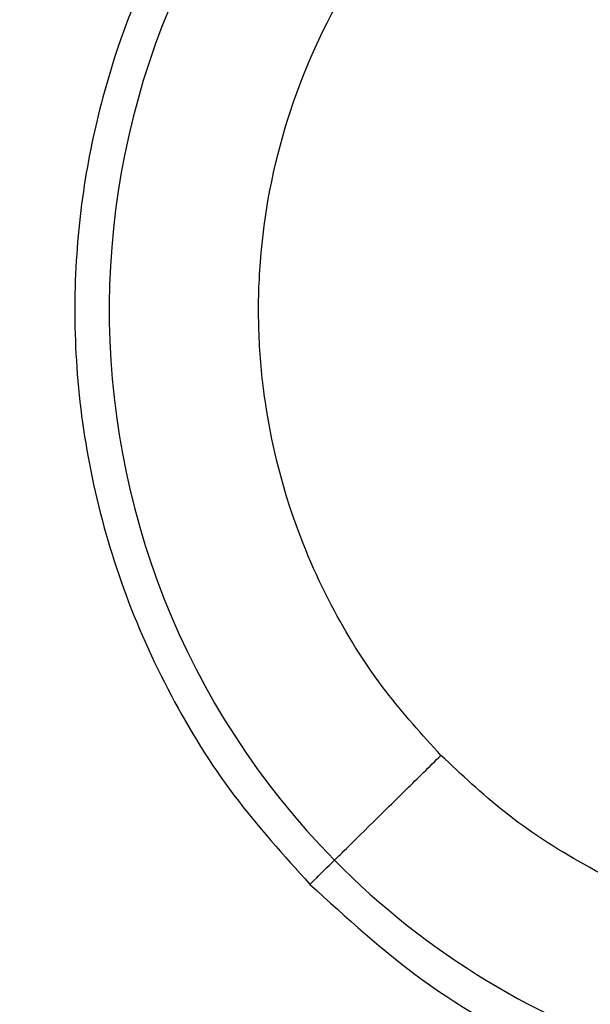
# Model space of a CAD drawing. Header units: millimetres. Extents: x 142 to 1148, y 353 to 845.
# Tile 54 of 139: x 521.86 to 523.39, y 745.79 to 748.43. Entities that reach past the tile are written whole.
import ezdxf

# ---------------------------------------------------------------- set-up
doc = ezdxf.new("R2010")
doc.units = ezdxf.units.MM

msp = doc.modelspace()

# ---------------------------------------------------------------- linework, layer by layer
at = {"color": 7, "linetype": 'Continuous', "lineweight": 25}
for radius, start, end in [(7.5, 347.81244, 224.54504), (4.5, 354.1189, 224.545), (2.1, 44.545, 224.545), (2.1, 224.545, 337.2302)]:
    msp.add_arc((524.2005, 747.6539), radius, start, end, dxfattribs=at)
for points, knots in [([(525.7629, 749.1917), (525.6299, 749.3091), (525.3675, 749.5408), (524.8968, 749.7514), (524.4285, 749.8505), (523.9966, 749.8491), (523.6281, 749.7795), (523.3312, 749.6731), (523.0959, 749.5525), (522.8899, 749.4168), (522.6862, 749.2476), (522.4708, 749.0154), (522.2586, 748.6993), (522.1166, 748.365), (522.0389, 748.0492), (522.0061, 747.781), (522.0075, 747.4957), (522.0485, 747.2005), (522.1324, 746.9045), (522.2603, 746.6184), (522.4266, 746.3496), (522.5678, 746.1938), (522.6381, 746.1161)], [0, 0, 0, 0, 0.077016, 0.151895, 0.221771, 0.284519, 0.338925, 0.384569, 0.421575, 0.453984, 0.491985, 0.5368, 0.591672, 0.657215, 0.694001, 0.73326, 0.77474, 0.818085, 0.862838, 0.908466, 0.954385, 1, 1, 1, 1]), ([(522.9889, 746.4614), (522.9381, 746.5172), (522.8297, 746.6362), (522.6923, 746.8548), (522.5765, 747.1206), (522.5169, 747.3772), (522.4981, 747.603), (522.5036, 747.8509), (522.5655, 748.1739), (522.734, 748.5471), (522.9956, 748.8781), (523.3307, 749.1344), (523.7066, 749.2969), (524.0879, 749.3638), (524.4449, 749.3477), (524.7595, 749.2693), (525.0235, 749.1492), (525.2398, 749.0083), (525.3571, 748.8981), (525.4121, 748.8464)], [0, 0, 0, 0, 0.04242, 0.090412, 0.14449, 0.204951, 0.237611, 0.271801, 0.344211, 0.420948, 0.500046, 0.579144, 0.655881, 0.728291, 0.795049, 0.85551, 0.909588, 0.95758, 1, 1, 1, 1]), ([(522.6381, 746.1161), (522.7356, 746.0269), (522.9364, 745.8433), (523.3019, 745.6402), (523.7051, 745.5039), (524.1215, 745.4502), (524.517, 745.4735), (524.8648, 745.5558), (525.1627, 745.6764), (525.441, 745.8368), (525.7266, 746.0616), (526.0002, 746.3866), (526.1785, 746.6525), (526.2242, 746.8149), (526.2259, 746.8209)], [0, 0, 0, 0, 0.091505, 0.188393, 0.287646, 0.38548, 0.477876, 0.561178, 0.63253, 0.700163, 0.783719, 0.882963, 0.995612, 1, 1, 1, 1]), ([(522.7038, 746.1808), (522.7089, 746.1858), (522.7193, 746.1961), (522.7964, 746.272), (522.8923, 746.3664), (522.9576, 746.4306), (522.9889, 746.4614)], [0, 0, 0, 0, 0.270261, 0.562429, 0.789736, 1, 1, 1, 1])]:
    msp.add_open_spline(points, degree=3, knots=knots, dxfattribs=at)
at = {"color": 8, "linetype": 'Continuous', "lineweight": 25}
for points, knots in [([(525.7335, 746.9481), (525.7091, 746.8888), (525.6309, 746.6991), (525.4021, 746.4312), (525.0711, 746.173), (524.6941, 746.011), (524.3132, 745.944), (523.9561, 745.9601), (523.6415, 746.0386), (523.3775, 746.1586), (523.1612, 746.2995), (523.0439, 746.4097), (522.9889, 746.4614)], [0, 0, 0, 0, 0.058543, 0.187146, 0.315748, 0.440511, 0.558239, 0.666779, 0.76508, 0.853002, 0.931031, 1, 1, 1, 1]), ([(522.6381, 746.1161), (522.6413, 746.1192), (522.6474, 746.1253), (522.6854, 746.1627), (522.7038, 746.1808)], [0, 0, 0, 0, 0.51445, 1, 1, 1, 1])]:
    msp.add_open_spline(points, degree=3, knots=knots, dxfattribs=at)

doc.saveas('drawing.dxf')
